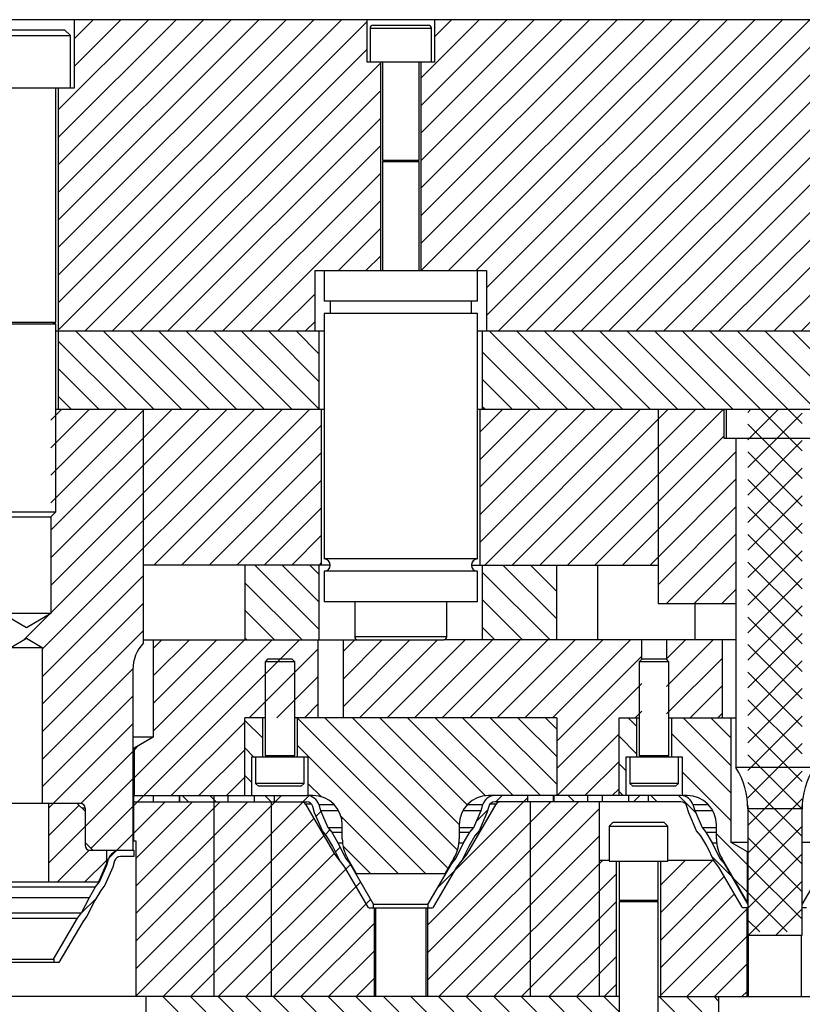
# Model space of a CAD drawing. Header units: inches. Extents: x 1772 to 2706, y -534 to -52.
# Tile 8 of 61: x 1878.43 to 1883.45, y -523.02 to -516.7. Entities that reach past the tile are written whole.
import ezdxf

# ---------------------------------------------------------------- set-up
doc = ezdxf.new("R2010")
doc.units = ezdxf.units.IN
doc.header["$LTSCALE"] = 0.5
doc.header["$MEASUREMENT"] = 0
doc.layers.add('SID-M-F', color=202, linetype='Continuous')
doc.layers.add('SID-M-S', color=105, linetype='Continuous')

msp = doc.modelspace()

# ---------------------------------------------------------------- hatches: boundary and pattern name
at = {"layer": 'SID-M-F'}
h = msp.add_hatch(dxfattribs=at)
h.set_pattern_fill('ANSI31', color=256, style=0)
h.set_pattern_definition([(45, (1911.26172, -563.36026), (-0.08838835, 0.08838835), [])])
h.paths.add_polyline_path([(1882.17014, -521.71628), (1882.17014, -521.67628), (1882.07841, -521.67628), (1882.07841, -521.71628)], flags=0)

# ---------------------------------------------------------------- linework, layer by layer
at = {"layer": 'SID-M-F', "linetype": 'Continuous'}
for p, q in [((1878.68141, -517.27494), (1879.26007, -516.69628)), ((1878.68141, -517.45172), (1879.43685, -516.69628)), ((1878.68141, -517.6285), (1879.61363, -516.69628)), ((1878.68141, -517.80527), (1879.7904, -516.69628)), ((1878.68141, -517.98205), (1879.96718, -516.69628)), ((1878.68141, -518.15883), (1880.14396, -516.69628)), ((1878.68141, -518.3356), (1880.32073, -516.69628)), ((1878.68141, -518.51238), (1880.49751, -516.69628)), ((1878.68141, -518.68916), (1880.66187, -516.70869)), ((1878.78291, -516.81989), (1878.90652, -516.69628)), ((1878.78291, -516.99667), (1879.0833, -516.69628)), ((1881.00636, -517.07131), (1881.38139, -516.69628)), ((1881.00636, -517.24809), (1881.55817, -516.69628)), ((1881.00636, -517.42487), (1881.73495, -516.69628)), ((1881.00636, -517.60164), (1881.91172, -516.69628)), ((1881.00636, -517.77842), (1882.0885, -516.69628)), ((1881.00636, -517.9552), (1882.26528, -516.69628)), ((1881.00636, -518.13197), (1882.44205, -516.69628)), ((1881.00844, -518.30667), (1882.61883, -516.69628)), ((1881.09494, -516.80595), (1881.20462, -516.69628)), ((1881.18521, -518.30667), (1882.79561, -516.69628)), ((1881.36199, -518.30667), (1882.97238, -516.69628)), ((1881.42841, -518.41703), (1883.14916, -516.69628)), ((1881.42841, -518.59381), (1883.32594, -516.69628)), ((1881.50271, -518.69628), (1883.50271, -516.69628)), ((1881.67949, -518.69628), (1883.67949, -516.69628)), ((1881.85627, -518.69628), (1883.85627, -516.69628)), ((1882.03304, -518.69628), (1884.03304, -516.69628)), ((1882.20982, -518.69628), (1884.20982, -516.69628)), ((1882.3866, -518.69628), (1884.3866, -516.69628)), ((1882.56337, -518.69628), (1884.56337, -516.69628)), ((1882.74015, -518.69628), (1884.74015, -516.69628)), ((1882.91693, -518.69628), (1884.91693, -516.69628)), ((1883.0937, -518.69628), (1885.0937, -516.69628)), ((1883.27048, -518.69628), (1885.27048, -516.69628)), ((1883.44726, -518.69628), (1885.37391, -516.76963)), ((1878.85106, -518.69628), (1880.66187, -516.88547)), ((1879.02784, -518.69628), (1880.75045, -516.97366)), ((1879.20462, -518.69628), (1880.75045, -517.15044)), ((1879.38139, -518.69628), (1880.75045, -517.32722)), ((1879.55817, -518.69628), (1880.75045, -517.50399)), ((1879.73495, -518.69628), (1880.75045, -517.68077)), ((1879.91172, -518.69628), (1880.75045, -517.85755)), ((1880.47811, -518.30667), (1880.75045, -518.03432)), ((1880.65488, -518.30667), (1880.75045, -518.2111)), ((1880.0885, -518.69628), (1880.32841, -518.45637)), ((1880.26528, -518.69628), (1880.32841, -518.63315)), ((1879.29534, -519.19628), (1878.79534, -518.69628)), ((1879.47211, -519.19628), (1878.97211, -518.69628)), ((1879.64889, -519.19628), (1879.14889, -518.69628)), ((1879.82567, -519.19628), (1879.32567, -518.69628)), ((1880.00244, -519.19628), (1879.50244, -518.69628)), ((1880.17922, -519.19628), (1879.67922, -518.69628)), ((1880.35591, -519.19619), (1879.856, -518.69628)), ((1880.35591, -519.01941), (1880.03277, -518.69628)), ((1880.35591, -518.84264), (1880.20955, -518.69628)), ((1881.94699, -519.19628), (1881.44699, -518.69628)), ((1882.12376, -519.19628), (1881.62376, -518.69628)), ((1882.30054, -519.19628), (1881.80054, -518.69628)), ((1882.47732, -519.19628), (1881.97732, -518.69628)), ((1882.65409, -519.19628), (1882.15409, -518.69628)), ((1882.83087, -519.19628), (1882.33087, -518.69628)), ((1883.00765, -519.19628), (1882.50765, -518.69628)), ((1883.45241, -519.46426), (1882.68442, -518.69628)), ((1883.45241, -519.28749), (1882.8612, -518.69628)), ((1883.53798, -519.19628), (1883.03798, -518.69628)), ((1883.71475, -519.19628), (1883.21475, -518.69628)), ((1883.89153, -519.19628), (1883.39153, -518.69628)), ((1879.11856, -519.19628), (1878.68141, -518.75913)), ((1881.77021, -519.19628), (1881.40091, -518.82698)), ((1878.94178, -519.19628), (1878.68141, -518.9359)), ((1881.59343, -519.19628), (1881.40091, -519.00375)), ((1878.76501, -519.19628), (1878.68141, -519.11268)), ((1878.57891, -520.7362), (1880.11883, -519.19628)), ((1878.63466, -519.26624), (1878.70462, -519.19628)), ((1878.63466, -519.44301), (1878.88139, -519.19628)), ((1878.63466, -519.61979), (1879.05817, -519.19628)), ((1878.63466, -519.79657), (1879.23495, -519.19628)), ((1878.63466, -519.97334), (1879.41172, -519.19628)), ((1878.63466, -520.15012), (1879.5885, -519.19628)), ((1878.63466, -520.3269), (1879.76528, -519.19628)), ((1878.63466, -520.50367), (1879.94205, -519.19628)), ((1879.29561, -520.19628), (1880.29561, -519.19628)), ((1881.38591, -519.34342), (1881.53304, -519.19628)), ((1881.38591, -519.52019), (1881.70982, -519.19628)), ((1881.38591, -519.69697), (1881.8866, -519.19628)), ((1881.38591, -519.87375), (1882.06337, -519.19628)), ((1881.38591, -520.05052), (1882.24015, -519.19628)), ((1881.41666, -519.19628), (1881.40091, -519.18053)), ((1881.41693, -520.19628), (1882.41693, -519.19628)), ((1881.5937, -520.19628), (1882.5937, -519.19628)), ((1881.77048, -520.19628), (1882.77048, -519.19628)), ((1881.94726, -520.19628), (1882.94726, -519.19628)), ((1883.10391, -519.21641), (1883.12403, -519.19628)), ((1883.10391, -519.39318), (1883.30081, -519.19628)), ((1883.10391, -519.56996), (1883.45291, -519.22096)), ((1879.47238, -520.19628), (1880.37091, -519.29775)), ((1883.45241, -519.64104), (1883.10441, -519.29304)), ((1882.12403, -520.19628), (1882.95341, -519.36691)), ((1883.10391, -519.74674), (1883.45291, -519.39774)), ((1879.64916, -520.19628), (1880.37091, -519.47453)), ((1882.52841, -519.96868), (1883.02841, -519.46868)), ((1883.45241, -519.81782), (1883.10441, -519.46982)), ((1883.10391, -519.92351), (1883.45291, -519.57451)), ((1879.82594, -520.19628), (1880.37091, -519.65131)), ((1882.52841, -520.14546), (1883.02841, -519.64546)), ((1883.45241, -519.99459), (1883.10441, -519.64659)), ((1883.10391, -520.10029), (1883.45291, -519.75129)), ((1880.00271, -520.19628), (1880.37091, -519.82809)), ((1882.52841, -520.32224), (1883.02841, -519.82224)), ((1883.45241, -520.17137), (1883.10441, -519.82337)), ((1883.10391, -520.27707), (1883.45291, -519.92807)), ((1882.30081, -520.19628), (1882.52841, -519.96868)), ((1882.58114, -520.44628), (1883.02841, -519.99901)), ((1883.45241, -520.34815), (1883.10441, -520.00015)), ((1880.17949, -520.19628), (1880.37091, -520.00486)), ((1883.10391, -520.45384), (1883.45291, -520.10484)), ((1880.35627, -520.19628), (1880.37091, -520.18164)), ((1882.47759, -520.19628), (1882.52841, -520.14546)), ((1882.75792, -520.44628), (1883.02841, -520.17579)), ((1883.45241, -520.52492), (1883.10441, -520.17692)), ((1880.35591, -520.6104), (1879.94178, -520.19628)), ((1880.35591, -520.43363), (1880.11856, -520.19628)), ((1880.35591, -520.25685), (1880.29534, -520.19628)), ((1881.836, -520.67628), (1881.40091, -520.24119)), ((1881.87841, -520.54191), (1881.53277, -520.19628)), ((1881.87841, -520.36514), (1881.70955, -520.19628)), ((1878.57891, -520.91298), (1879.22841, -520.26348)), ((1880.24501, -520.67628), (1879.87841, -520.30968)), ((1883.10391, -520.63062), (1883.45291, -520.28162)), ((1882.93469, -520.44628), (1883.02841, -520.35257)), ((1883.45241, -520.7017), (1883.10441, -520.3537)), ((1878.57891, -521.08975), (1879.22841, -520.44025)), ((1881.65922, -520.67628), (1881.40091, -520.41797)), ((1880.06823, -520.67628), (1879.87841, -520.48646)), ((1883.10391, -520.8074), (1883.45291, -520.4584)), ((1878.46346, -520.67487), (1878.62813, -520.5102)), ((1883.45241, -520.87848), (1883.10441, -520.53048)), ((1878.57891, -521.26653), (1879.22841, -520.61703)), ((1881.48244, -520.67628), (1881.40091, -520.59474)), ((1879.16441, -521.74169), (1880.22982, -520.67628)), ((1879.16791, -521.56142), (1880.05304, -520.67628)), ((1879.29091, -520.73131), (1879.34594, -520.67628)), ((1879.29091, -520.90809), (1879.52271, -520.67628)), ((1879.29091, -521.08486), (1879.69949, -520.67628)), ((1879.29091, -521.26164), (1879.87627, -520.67628)), ((1879.89145, -520.67628), (1879.87841, -520.66323)), ((1880.50791, -520.75175), (1880.58337, -520.67628)), ((1880.50791, -520.92852), (1880.76015, -520.67628)), ((1880.50791, -521.1053), (1880.93693, -520.67628)), ((1880.6137, -521.17628), (1881.1137, -520.67628)), ((1880.79048, -521.17628), (1881.29048, -520.67628)), ((1880.96726, -521.17628), (1881.46726, -520.67628)), ((1881.14403, -521.17628), (1881.64403, -520.67628)), ((1881.32081, -521.17628), (1881.82081, -520.67628)), ((1881.49759, -521.17628), (1881.99759, -520.67628)), ((1881.67436, -521.17628), (1882.17436, -520.67628)), ((1881.85114, -521.17628), (1882.35114, -520.67628)), ((1882.58291, -520.79807), (1882.70469, -520.67628)), ((1882.58291, -520.97484), (1882.88147, -520.67628)), ((1883.10391, -520.98417), (1883.45291, -520.63517)), ((1879.9066, -521.17628), (1880.34891, -520.73397)), ((1883.45241, -521.05525), (1883.10441, -520.70725)), ((1881.87841, -521.32579), (1882.42391, -520.78029)), ((1882.58291, -521.15162), (1882.94091, -520.79362)), ((1883.10391, -521.16095), (1883.45291, -520.81195)), ((1878.57891, -521.44331), (1879.1607, -520.86152)), ((1883.45241, -521.23203), (1883.10441, -520.88403)), ((1880.08337, -521.17628), (1880.34891, -520.91075)), ((1881.87841, -521.50257), (1882.42391, -520.95707)), ((1882.73502, -521.17628), (1882.94091, -520.9704)), ((1883.10391, -521.33773), (1883.45291, -520.98873)), ((1878.57891, -521.62009), (1879.16041, -521.03859)), ((1883.45241, -521.40881), (1883.10441, -521.06081)), ((1880.26015, -521.17628), (1880.34891, -521.08752)), ((1882.38147, -521.17628), (1882.42391, -521.13384)), ((1879.99291, -521.30806), (1879.87841, -521.19356)), ((1881.18162, -522.14323), (1880.21468, -521.17628)), ((1881.24188, -522.0267), (1880.39145, -521.17628)), ((1881.25355, -521.8616), (1880.56823, -521.17628)), ((1881.30445, -521.73572), (1880.74501, -521.17628)), ((1881.42276, -521.67726), (1880.92178, -521.17628)), ((1881.59856, -521.67628), (1881.09856, -521.17628)), ((1881.77534, -521.67628), (1881.27534, -521.17628)), ((1881.87841, -521.60257), (1881.45211, -521.17628)), ((1881.87841, -521.4258), (1881.62889, -521.17628)), ((1881.87841, -521.24902), (1881.80567, -521.17628)), ((1882.39291, -521.23319), (1882.336, -521.17628)), ((1882.99716, -521.48389), (1882.68955, -521.17628)), ((1882.99716, -521.30711), (1882.86633, -521.17628)), ((1882.9118, -521.17628), (1882.94091, -521.14717)), ((1883.10391, -521.5145), (1883.45291, -521.1655)), ((1878.61903, -521.75674), (1879.16041, -521.21536)), ((1879.4066, -521.67628), (1879.87841, -521.20447)), ((1883.45241, -521.58558), (1883.10441, -521.23758)), ((1881.88147, -521.67628), (1882.27841, -521.27934)), ((1882.39291, -521.40997), (1882.27841, -521.29547)), ((1882.99716, -521.66066), (1882.61391, -521.27741)), ((1879.16791, -521.38464), (1879.19712, -521.35543)), ((1879.58337, -521.67628), (1879.87841, -521.38125)), ((1879.93434, -521.42628), (1879.87841, -521.37034)), ((1881.0379, -522.17628), (1880.21391, -521.35229)), ((1883.10391, -521.69128), (1883.45291, -521.34228)), ((1878.82593, -521.72661), (1879.16041, -521.39214)), ((1883.45241, -521.76236), (1883.10441, -521.41436)), ((1882.05825, -521.67628), (1882.27841, -521.45612)), ((1882.32391, -521.51774), (1882.27841, -521.47224)), ((1878.61903, -522.11029), (1879.16041, -521.56892)), ((1879.76015, -521.67628), (1879.87841, -521.55802)), ((1879.92391, -521.59262), (1879.87841, -521.54712)), ((1882.99716, -521.83744), (1882.68291, -521.52319)), ((1883.10391, -521.86806), (1883.45291, -521.51906)), ((1880.36916, -521.68432), (1880.28291, -521.59806)), ((1882.23502, -521.67628), (1882.27841, -521.6329)), ((1883.45241, -521.93914), (1883.10441, -521.59114)), ((1879.17991, -522.61008), (1880.1137, -521.67628)), ((1879.51724, -521.71628), (1879.47724, -521.67628)), ((1879.67841, -521.70067), (1879.65401, -521.67628)), ((1879.69401, -521.71628), (1879.67841, -521.70067)), ((1880.04757, -521.71628), (1880.00757, -521.67628)), ((1880.25048, -521.71628), (1880.28924, -521.67751)), ((1881.11729, -522.26369), (1881.69091, -521.69007)), ((1881.48792, -521.71628), (1881.52792, -521.67628)), ((1881.99211, -521.71628), (1881.95211, -521.67628)), ((1882.30567, -521.67628), (1882.27841, -521.64902)), ((1882.3718, -521.71628), (1882.4118, -521.67628)), ((1882.52244, -521.71628), (1882.48244, -521.67628)), ((1882.76981, -521.78687), (1882.65922, -521.67628)), ((1883.10391, -522.04483), (1883.45291, -521.69583)), ((1878.61903, -521.93351), (1878.81484, -521.73771)), ((1878.89161, -522.01448), (1879.16041, -521.74569)), ((1879.16441, -521.91847), (1879.3666, -521.71628)), ((1879.17991, -522.07975), (1879.54337, -521.71628)), ((1879.17991, -522.25652), (1879.72015, -521.71628)), ((1879.17991, -522.4333), (1879.89693, -521.71628)), ((1879.17991, -522.78685), (1880.2493, -521.71746)), ((1881.04991, -522.50784), (1881.84147, -521.71628)), ((1881.04991, -522.68462), (1882.01825, -521.71628)), ((1881.04991, -522.8614), (1882.15341, -521.7579)), ((1881.3636, -521.84059), (1881.43622, -521.76798)), ((1883.45241, -522.11591), (1883.10441, -521.76791)), ((1879.17991, -522.96363), (1880.32053, -521.82301)), ((1880.33543, -521.80811), (1880.36582, -521.77772)), ((1880.86112, -522.17628), (1880.49537, -521.81053)), ((1880.39535, -521.92496), (1880.42378, -521.89653)), ((1883.10391, -522.22161), (1883.45291, -521.87261)), ((1879.0566, -522.02628), (1879.16041, -521.92247)), ((1879.35403, -522.96628), (1880.38556, -521.93475)), ((1881.1218, -522.96628), (1882.15341, -521.93467)), ((1883.10241, -522.11947), (1882.90341, -521.92047)), ((1883.45241, -522.29269), (1883.10441, -521.94469)), ((1880.45969, -522.0374), (1880.4895, -522.00759)), ((1880.68434, -522.17628), (1880.50813, -522.00006)), ((1878.67598, -522.23012), (1878.88024, -522.02586)), ((1879.00774, -522.07513), (1879.04995, -522.03292)), ((1879.53081, -522.96628), (1880.4506, -522.04649)), ((1882.99728, -522.19112), (1882.87587, -522.0697)), ((1883.10391, -522.39839), (1883.45291, -522.04939)), ((1878.85276, -522.23012), (1878.99333, -522.08955)), ((1879.70759, -522.96628), (1880.55514, -522.11873)), ((1881.29858, -522.96628), (1882.17358, -522.09128)), ((1882.54391, -522.25128), (1882.70391, -522.09128)), ((1882.54391, -522.42806), (1882.88068, -522.09128)), ((1883.45241, -522.46947), (1883.10441, -522.12147)), ((1881.47535, -522.96628), (1882.26291, -522.17873)), ((1882.54391, -522.60483), (1882.95343, -522.1953)), ((1883.10241, -522.29624), (1883.01113, -522.20496)), ((1879.88436, -522.96628), (1880.62018, -522.23046)), ((1883.10779, -522.57128), (1883.45291, -522.22616)), ((1878.83246, -522.42719), (1878.92428, -522.33538)), ((1882.54391, -522.78161), (1883.01848, -522.30704)), ((1883.35744, -522.55128), (1883.10441, -522.29824)), ((1880.06114, -522.96628), (1880.68523, -522.34219)), ((1881.65213, -522.96628), (1882.26291, -522.3555)), ((1882.54391, -522.95839), (1883.10041, -522.40189)), ((1883.28457, -522.57128), (1883.45291, -522.40294)), ((1880.23792, -522.96628), (1880.70691, -522.49729)), ((1883.18067, -522.55128), (1883.10441, -522.47502)), ((1881.82891, -522.96628), (1882.26291, -522.53228)), ((1882.71279, -522.96628), (1883.10041, -522.57866)), ((1880.41469, -522.96628), (1880.70691, -522.67407)), ((1882.00568, -522.96628), (1882.26291, -522.70906)), ((1882.88957, -522.96628), (1883.10041, -522.75544)), ((1880.59147, -522.96628), (1880.70691, -522.85084)), ((1882.18246, -522.96628), (1882.26291, -522.88583)), ((1879.85302, -523.46628), (1879.35302, -522.96628)), ((1880.0298, -523.46628), (1879.5298, -522.96628)), ((1880.20658, -523.46628), (1879.70658, -522.96628)), ((1880.38335, -523.46628), (1879.88335, -522.96628)), ((1880.56013, -523.46628), (1880.06013, -522.96628)), ((1880.73691, -523.46628), (1880.23691, -522.96628)), ((1880.91368, -523.46628), (1880.41368, -522.96628)), ((1881.09046, -523.46628), (1880.59046, -522.96628)), ((1881.26724, -523.46628), (1880.76724, -522.96628)), ((1881.44401, -523.46628), (1880.94401, -522.96628)), ((1881.62079, -523.46628), (1881.12079, -522.96628)), ((1881.79757, -523.46628), (1881.29757, -522.96628)), ((1881.97434, -523.46628), (1881.47434, -522.96628)), ((1882.15112, -523.46628), (1881.65112, -522.96628)), ((1882.30291, -523.44129), (1881.8279, -522.96628)), ((1882.30291, -523.26451), (1882.00468, -522.96628)), ((1882.30291, -523.08773), (1882.18145, -522.96628)), ((1882.91903, -523.3503), (1882.53501, -522.96628)), ((1882.91903, -523.17353), (1882.71178, -522.96628)), ((1882.91903, -522.99675), (1882.88856, -522.96628)), ((1883.06634, -522.96628), (1883.10041, -522.93222))]:
    msp.add_line(p, q, dxfattribs=at)
at = {"layer": 'SID-M-S'}
for p, q in [((1919.12841, -516.69628), (1873.62841, -516.69628)), ((1878.78291, -516.69628), (1878.78291, -517.13628)), ((1880.66187, -516.96809), (1880.66187, -516.69628)), ((1881.09494, -516.69628), (1881.09494, -516.96809)), ((1878.23466, -516.76128), (1878.72216, -516.76128)), ((1878.75966, -516.79878), (1878.72216, -516.76128)), ((1880.68156, -516.75155), (1880.68156, -516.96809)), ((1880.68156, -516.75155), (1881.07526, -516.75155)), ((1880.70124, -516.73187), (1881.05557, -516.73187)), ((1881.07526, -516.96809), (1881.07526, -516.75155)), ((1878.19716, -516.79878), (1878.75966, -516.79878)), ((1878.75966, -517.13628), (1878.75966, -516.79878)), ((1881.09494, -516.96809), (1880.66187, -516.96809)), ((1880.75045, -518.30667), (1880.75045, -516.96809)), ((1880.7603, -516.96809), (1880.7603, -517.5984)), ((1880.99652, -517.5984), (1880.99652, -516.96809)), ((1881.00636, -516.96809), (1881.00636, -518.30667)), ((1878.78291, -517.13628), (1878.17391, -517.13628)), ((1878.66591, -518.63667), (1878.66591, -517.13628)), ((1878.68141, -517.13628), (1878.68141, -519.19628)), ((1880.7603, -517.5984), (1880.99652, -517.5984)), ((1880.77579, -517.59993), (1880.7603, -517.60557)), ((1880.7603, -517.60557), (1880.7603, -518.30667)), ((1880.7603, -517.60557), (1880.99652, -517.60557)), ((1880.77579, -517.59993), (1880.98103, -517.59993)), ((1880.99652, -517.60557), (1880.98103, -517.59993)), ((1880.99652, -518.30667), (1880.99652, -517.60557)), ((1880.32841, -518.30667), (1881.42841, -518.30667)), ((1880.32841, -518.69628), (1880.32841, -518.30667)), ((1880.38628, -518.30667), (1880.38628, -518.50352)), ((1881.37053, -518.50352), (1881.37053, -518.30667)), ((1881.42841, -518.30667), (1881.42841, -518.69628)), ((1881.37053, -518.50352), (1880.38628, -518.50352)), ((1880.42565, -518.50352), (1880.42565, -518.58226)), ((1881.33116, -518.58226), (1881.33116, -518.50352)), ((1880.38628, -518.58226), (1880.38628, -520.15707)), ((1881.37053, -518.58226), (1880.38628, -518.58226)), ((1881.37053, -520.15707), (1881.37053, -518.58226)), ((1878.29091, -518.63667), (1878.66591, -518.63667)), ((1878.29091, -518.64805), (1878.66591, -518.64805)), ((1878.31796, -518.6382), (1878.63885, -518.6382)), ((1878.66591, -518.64805), (1878.63885, -518.6382)), ((1878.66591, -519.85503), (1878.66591, -518.64805)), ((1880.38628, -518.69628), (1878.66591, -518.69628)), ((1880.35591, -519.19628), (1880.35591, -518.69628)), ((1885.49091, -518.69628), (1881.37053, -518.69628)), ((1881.40091, -518.69628), (1881.40091, -519.19628)), ((1878.66591, -519.19628), (1880.38628, -519.19628)), ((1879.22841, -520.69628), (1879.22841, -519.19628)), ((1880.37091, -520.19628), (1880.37091, -519.19628)), ((1881.37053, -519.19628), (1884.45341, -519.19628)), ((1881.38591, -519.19628), (1881.38591, -520.19628)), ((1882.52841, -519.19628), (1882.52841, -520.44628)), ((1882.95341, -519.38428), (1882.95341, -519.19628)), ((1882.96591, -519.19628), (1882.96591, -519.38428)), ((1883.60341, -519.38428), (1882.95341, -519.38428)), ((1883.02841, -519.38428), (1883.02841, -521.49628)), ((1878.29091, -519.85503), (1878.66591, -519.85503)), ((1878.63466, -519.88628), (1878.66591, -519.85503)), ((1878.32216, -519.88628), (1878.63466, -519.88628)), ((1878.63466, -519.88628), (1878.63466, -520.50628)), ((1881.37053, -520.15707), (1880.38628, -520.15707)), ((1880.42565, -520.19628), (1879.22841, -520.19628)), ((1879.87841, -520.19628), (1879.87841, -520.67628)), ((1880.35591, -520.67628), (1880.35591, -520.19628)), ((1880.38628, -520.23581), (1880.38628, -520.43266)), ((1881.37053, -520.23581), (1880.38628, -520.23581)), ((1881.33116, -520.19628), (1882.52841, -520.19628)), ((1881.37053, -520.43266), (1881.37053, -520.23581)), ((1881.40091, -520.19628), (1881.40091, -520.67628)), ((1881.87841, -520.67628), (1881.87841, -520.19628)), ((1882.14091, -520.19628), (1882.14091, -520.67628)), ((1881.37053, -520.43266), (1880.38628, -520.43266)), ((1880.58313, -520.43266), (1880.58313, -520.65659)), ((1881.17368, -520.65659), (1881.17368, -520.43266)), ((1878.47841, -520.60016), (1878.32216, -520.50628)), ((1878.63466, -520.50628), (1878.32216, -520.50628)), ((1878.63466, -520.50628), (1878.47841, -520.60016)), ((1883.02841, -520.44628), (1882.52841, -520.44628)), ((1882.76591, -520.67628), (1882.76591, -520.44628)), ((1878.37791, -520.72628), (1878.47841, -520.66589)), ((1878.47841, -520.66589), (1878.57891, -520.72628)), ((1879.22841, -520.67628), (1881.154, -520.67628)), ((1879.29091, -520.67628), (1879.29091, -521.30128)), ((1880.34891, -521.17628), (1880.34891, -520.67628)), ((1880.50791, -520.67628), (1880.50791, -521.17628)), ((1881.17368, -520.65659), (1880.58313, -520.65659)), ((1883.02841, -520.67628), (1881.154, -520.67628)), ((1882.42391, -520.80128), (1882.42391, -520.67628)), ((1882.58291, -520.67628), (1882.58291, -520.80128)), ((1882.94091, -521.17628), (1882.94091, -520.67628)), ((1878.37791, -520.72628), (1878.57891, -520.72628)), ((1878.57891, -520.72628), (1878.57891, -521.72628)), ((1880.02391, -520.80128), (1880.00841, -520.81678)), ((1880.00841, -520.81678), (1880.00841, -521.42024)), ((1880.19841, -520.81678), (1880.00841, -520.81678)), ((1880.18291, -520.80128), (1880.02391, -520.80128)), ((1880.19841, -520.81678), (1880.18291, -520.80128)), ((1880.19841, -521.42024), (1880.19841, -520.81678)), ((1882.42391, -520.80128), (1882.40841, -520.81678)), ((1882.40841, -520.81678), (1882.40841, -521.42024)), ((1882.59841, -520.81678), (1882.40841, -520.81678)), ((1882.58291, -520.80128), (1882.42391, -520.80128)), ((1882.59841, -520.81678), (1882.58291, -520.80128)), ((1882.59841, -521.42024), (1882.59841, -520.81678)), ((1879.16041, -520.86767), (1879.16041, -522.02628)), ((1879.87841, -521.67628), (1879.87841, -521.17628)), ((1880.00841, -521.17628), (1879.87841, -521.17628)), ((1879.99291, -521.42628), (1879.99291, -521.17628)), ((1881.87841, -521.17628), (1880.19841, -521.17628)), ((1880.21391, -521.17628), (1880.21391, -521.42628)), ((1881.87841, -521.17628), (1881.87841, -521.67628)), ((1882.27841, -521.17628), (1882.40841, -521.17628)), ((1882.27841, -521.67628), (1882.27841, -521.17628)), ((1882.39291, -521.42628), (1882.39291, -521.17628)), ((1882.59841, -521.17628), (1883.02841, -521.17628)), ((1882.61391, -521.17628), (1882.61391, -521.42628)), ((1882.99716, -521.97628), (1882.99716, -521.17628)), ((1879.29091, -521.30128), (1879.16041, -521.30128)), ((1879.29091, -521.30128), (1879.16791, -521.37229)), ((1879.16791, -521.37229), (1879.16041, -521.37229)), ((1879.16791, -521.37229), (1879.16791, -521.67628)), ((1879.92391, -521.42628), (1880.28291, -521.42628)), ((1879.92391, -521.67628), (1879.92391, -521.42628)), ((1879.94741, -521.42628), (1879.94741, -521.59728)), ((1880.00841, -521.42024), (1880.01971, -521.42436)), ((1880.19841, -521.42024), (1880.00841, -521.42024)), ((1880.00841, -521.42588), (1880.00841, -521.42628)), ((1880.19841, -521.42588), (1880.00841, -521.42588)), ((1880.1871, -521.42436), (1880.01971, -521.42436)), ((1880.1871, -521.42436), (1880.19841, -521.42024)), ((1880.19841, -521.42628), (1880.19841, -521.42588)), ((1880.25941, -521.59728), (1880.25941, -521.42628)), ((1880.28291, -521.42628), (1880.28291, -521.67628)), ((1882.32391, -521.67628), (1882.32391, -521.42628)), ((1882.32391, -521.42628), (1882.68291, -521.42628)), ((1882.34741, -521.42628), (1882.34741, -521.59728)), ((1882.40841, -521.42024), (1882.41971, -521.42436)), ((1882.59841, -521.42024), (1882.40841, -521.42024)), ((1882.40841, -521.42588), (1882.40841, -521.42628)), ((1882.59841, -521.42588), (1882.40841, -521.42588)), ((1882.5871, -521.42436), (1882.41971, -521.42436)), ((1882.5871, -521.42436), (1882.59841, -521.42024)), ((1882.59841, -521.42628), (1882.59841, -521.42588)), ((1882.65941, -521.59728), (1882.65941, -521.42628)), ((1882.68291, -521.42628), (1882.68291, -521.67628)), ((1883.52841, -521.49628), (1883.02841, -521.49628)), ((1879.94741, -521.59728), (1879.96641, -521.61628)), ((1880.25941, -521.59728), (1879.94741, -521.59728)), ((1880.24041, -521.61628), (1879.96641, -521.61628)), ((1880.24041, -521.61628), (1880.25941, -521.59728)), ((1882.34741, -521.59728), (1882.36641, -521.61628)), ((1882.65941, -521.59728), (1882.34741, -521.59728)), ((1882.64041, -521.61628), (1882.36641, -521.61628)), ((1882.64041, -521.61628), (1882.65941, -521.59728)), ((1879.16041, -521.67628), (1880.2756, -521.67628)), ((1879.16591, -521.71628), (1879.16591, -521.67628)), ((1879.29091, -521.67628), (1879.29091, -521.71628)), ((1879.45658, -521.67628), (1879.45658, -521.71628)), ((1879.46167, -521.71628), (1879.46167, -521.67628)), ((1879.67841, -521.67628), (1879.67841, -522.96628)), ((1879.77014, -521.67628), (1879.77014, -521.71628)), ((1879.94093, -521.71628), (1879.94093, -521.67628)), ((1880.06591, -521.67628), (1880.06591, -521.71628)), ((1880.31541, -521.67628), (1880.28291, -521.67628)), ((1882.6756, -521.67628), (1881.44141, -521.67628)), ((1881.69091, -521.67628), (1881.69091, -521.71628)), ((1881.85658, -521.67628), (1881.85658, -521.71628)), ((1881.86167, -521.71628), (1881.86167, -521.67628)), ((1882.07841, -521.71628), (1882.07841, -521.67628)), ((1882.17014, -521.67628), (1882.17014, -521.71628)), ((1882.34093, -521.71628), (1882.34093, -521.67628)), ((1882.46591, -521.67628), (1882.46591, -521.71628)), ((1882.71541, -521.67628), (1882.68291, -521.67628)), ((1878.82341, -521.72628), (1878.13341, -521.72628)), ((1878.61903, -521.72628), (1878.61903, -522.23012)), ((1878.80341, -521.72628), (1878.85341, -521.77628)), ((1878.85341, -521.75628), (1878.83341, -521.75628)), ((1878.85341, -521.75628), (1878.85341, -521.99628)), ((1879.16041, -521.71628), (1880.2756, -521.71628)), ((1879.16441, -521.71628), (1879.16441, -521.96628)), ((1880.04841, -522.96628), (1880.04841, -521.71628)), ((1880.26708, -521.73119), (1880.4545, -522.0532)), ((1880.30675, -521.73119), (1880.26708, -521.73119)), ((1880.32577, -521.78595), (1880.31403, -521.7452)), ((1880.35247, -521.73412), (1880.36349, -521.77236)), ((1880.35247, -521.73412), (1880.45107, -521.73412)), ((1881.30232, -522.0532), (1881.48973, -521.73119)), ((1881.30575, -521.73412), (1881.40435, -521.73412)), ((1881.39333, -521.77236), (1881.40435, -521.73412)), ((1881.44278, -521.7452), (1881.43104, -521.78595)), ((1881.48973, -521.73119), (1881.45007, -521.73119)), ((1882.6756, -521.71628), (1881.48122, -521.71628)), ((1881.70841, -521.71628), (1881.70841, -522.96628)), ((1882.15341, -522.96628), (1882.15341, -521.71628)), ((1882.72577, -521.78595), (1882.71403, -521.7452)), ((1882.75247, -521.73412), (1882.76349, -521.77236)), ((1882.75247, -521.73412), (1882.85107, -521.73412)), ((1883.10391, -521.73892), (1883.10391, -522.57128)), ((1883.10441, -521.76128), (1883.10441, -522.57128)), ((1883.45241, -521.76128), (1883.10441, -521.76128)), ((1883.45241, -522.57128), (1883.45241, -521.76128)), ((1883.45291, -522.57128), (1883.45291, -521.73892)), ((1880.37595, -521.90112), (1880.32577, -521.78595)), ((1880.36349, -521.77236), (1880.41043, -521.88012)), ((1880.36349, -521.77236), (1880.4794, -521.77236)), ((1881.27741, -521.77236), (1881.39333, -521.77236)), ((1881.34638, -521.88012), (1881.39333, -521.77236)), ((1881.43104, -521.78595), (1881.38087, -521.90112)), ((1882.77595, -521.90112), (1882.72577, -521.78595)), ((1882.76349, -521.77236), (1882.81043, -521.88012)), ((1882.76349, -521.77236), (1882.8794, -521.77236)), ((1880.41043, -521.88012), (1880.43569, -521.91117)), ((1880.41043, -521.88012), (1880.50341, -521.88012)), ((1880.50341, -521.95245), (1880.50341, -521.86428)), ((1881.25341, -521.86428), (1881.25341, -521.95245)), ((1881.25341, -521.88012), (1881.34638, -521.88012)), ((1881.32112, -521.91117), (1881.34638, -521.88012)), ((1882.24091, -521.84628), (1882.21591, -521.87128)), ((1882.21591, -521.87128), (1882.21591, -522.09628)), ((1882.21591, -521.87128), (1882.59091, -521.87128)), ((1882.24091, -521.84628), (1882.56591, -521.84628)), ((1882.59091, -521.87128), (1882.56591, -521.84628)), ((1882.59091, -522.09628), (1882.59091, -521.87128)), ((1882.81043, -521.88012), (1882.83569, -521.91117)), ((1882.81043, -521.88012), (1882.90341, -521.88012)), ((1882.90341, -521.95245), (1882.90341, -521.86428)), ((1880.40268, -521.93398), (1880.37595, -521.90112)), ((1880.44053, -521.99913), (1880.40268, -521.93398)), ((1880.43569, -521.91117), (1880.47574, -521.98012)), ((1880.43569, -521.91117), (1880.50341, -521.91117)), ((1881.25341, -521.91117), (1881.32112, -521.91117)), ((1881.28107, -521.98012), (1881.32112, -521.91117)), ((1881.35413, -521.93398), (1881.31628, -521.99913)), ((1881.38087, -521.90112), (1881.35413, -521.93398)), ((1882.80268, -521.93398), (1882.77595, -521.90112)), ((1882.84053, -521.99913), (1882.80268, -521.93398)), ((1882.83569, -521.91117), (1882.87574, -521.98012)), ((1882.83569, -521.91117), (1882.90341, -521.91117)), ((1878.90341, -522.02628), (1878.85341, -521.97628)), ((1879.16041, -521.96628), (1879.17991, -521.96628)), ((1879.17991, -521.96628), (1879.17991, -522.96628)), ((1880.49111, -522.10015), (1880.44053, -521.99913)), ((1880.47574, -521.98012), (1880.5251, -522.07869)), ((1880.47574, -521.98012), (1880.50494, -521.98012)), ((1881.23171, -522.07869), (1881.28107, -521.98012)), ((1881.25187, -521.98012), (1881.28107, -521.98012)), ((1881.31628, -521.99913), (1881.2657, -522.10015)), ((1882.89111, -522.10015), (1882.84053, -521.99913)), ((1882.87574, -521.98012), (1882.9251, -522.07869)), ((1882.87574, -521.98012), (1882.90494, -521.98012)), ((1883.10241, -522.03704), (1882.99716, -521.97628)), ((1883.10441, -521.97628), (1882.99716, -521.97628)), ((1883.55966, -521.97628), (1883.45241, -521.97628)), ((1878.88341, -522.02628), (1879.16591, -522.02628)), ((1878.99333, -522.10567), (1878.99333, -522.02628)), ((1878.99333, -522.12236), (1879.00435, -522.08412)), ((1878.99333, -522.08412), (1879.00435, -522.08412)), ((1879.16591, -522.06628), (1879.08122, -522.06628)), ((1879.16591, -522.02628), (1879.16591, -522.06628)), ((1880.4545, -522.0532), (1880.51844, -522.1352)), ((1880.4545, -522.0532), (1880.4676, -522.0532)), ((1880.5251, -522.07869), (1880.55165, -522.11274)), ((1880.5251, -522.07869), (1880.53762, -522.07869)), ((1880.59298, -522.17379), (1880.53735, -522.07823)), ((1881.21946, -522.07823), (1881.16383, -522.17379)), ((1881.20516, -522.11274), (1881.23171, -522.07869)), ((1881.2192, -522.07869), (1881.23171, -522.07869)), ((1881.23837, -522.1352), (1881.30232, -522.0532)), ((1881.28921, -522.0532), (1881.30232, -522.0532)), ((1882.9251, -522.07869), (1882.95165, -522.11274)), ((1882.9251, -522.07869), (1882.93762, -522.07869)), ((1883.10241, -522.36176), (1882.93735, -522.07823)), ((1883.10241, -522.36176), (1883.10241, -522.03704)), ((1883.10391, -522.03704), (1883.10241, -522.03704)), ((1883.45441, -522.03704), (1883.45291, -522.03704)), ((1878.94616, -522.21811), (1878.99166, -522.11366)), ((1878.94638, -522.23012), (1878.99333, -522.12236)), ((1879.03104, -522.13595), (1878.98087, -522.25112)), ((1878.98787, -522.12236), (1878.99333, -522.12236)), ((1879.04278, -522.0952), (1879.03104, -522.13595)), ((1880.51844, -522.1352), (1880.66754, -522.39131)), ((1880.55165, -522.11274), (1880.70441, -522.37514)), ((1880.55165, -522.11274), (1880.55744, -522.11274)), ((1881.05241, -522.37514), (1881.20516, -522.11274)), ((1881.08928, -522.39131), (1881.23837, -522.1352)), ((1881.19938, -522.11274), (1881.20516, -522.11274)), ((1882.15341, -522.09128), (1882.21591, -522.09128)), ((1882.21591, -522.09628), (1882.59091, -522.09628)), ((1882.26291, -522.96628), (1882.26291, -522.09628)), ((1882.27841, -522.09628), (1882.27841, -522.34667)), ((1882.52841, -522.34667), (1882.52841, -522.09628)), ((1882.54391, -522.09628), (1882.54391, -522.96628)), ((1882.59091, -522.09128), (1882.88667, -522.09128)), ((1882.91844, -522.1352), (1882.88419, -522.09128)), ((1883.06754, -522.39131), (1882.91844, -522.1352)), ((1882.95165, -522.11274), (1883.10441, -522.37514)), ((1882.95165, -522.11274), (1882.95744, -522.11274)), ((1883.45241, -522.37514), (1883.60516, -522.11274)), ((1880.5973, -522.17628), (1881.15951, -522.17628)), ((1878.01043, -522.23012), (1878.94638, -522.23012)), ((1878.03569, -522.26117), (1878.92112, -522.26117)), ((1878.88107, -522.33012), (1878.92112, -522.26117)), ((1878.92112, -522.26117), (1878.94638, -522.23012)), ((1878.98087, -522.25112), (1878.95413, -522.28398)), ((1878.07574, -522.33012), (1878.88107, -522.33012)), ((1878.83171, -522.42869), (1878.88107, -522.33012)), ((1878.95413, -522.28398), (1878.91628, -522.34913)), ((1878.91628, -522.34913), (1878.8657, -522.45015)), ((1880.67618, -522.39628), (1881.08063, -522.39628)), ((1880.70441, -522.39628), (1880.70441, -522.37514)), ((1881.05241, -522.37514), (1880.70441, -522.37514)), ((1880.70691, -522.39628), (1880.70691, -522.96628)), ((1880.71691, -522.39628), (1880.71691, -522.96628)), ((1881.03991, -522.39628), (1881.03991, -522.96628)), ((1881.04991, -522.39628), (1881.04991, -522.96628)), ((1881.05241, -522.37514), (1881.05241, -522.39628)), ((1882.27841, -522.34667), (1882.52841, -522.34667)), ((1882.29871, -522.3482), (1882.27841, -522.35559)), ((1882.27841, -522.35559), (1882.27841, -523.32178)), ((1882.27841, -522.35559), (1882.52841, -522.35559)), ((1882.29871, -522.3482), (1882.5081, -522.3482)), ((1882.52841, -522.35559), (1882.5081, -522.3482)), ((1882.52841, -523.32178), (1882.52841, -522.35559)), ((1883.10441, -522.39628), (1883.07618, -522.39628)), ((1883.10041, -522.96628), (1883.10041, -522.39628)), ((1883.10186, -522.96628), (1883.10186, -522.39628)), ((1883.10191, -522.96628), (1883.10191, -522.39628)), ((1883.10241, -522.36176), (1883.10391, -522.36176)), ((1883.48063, -522.39628), (1883.45241, -522.39628)), ((1883.45291, -522.36176), (1883.45441, -522.36176)), ((1878.1251, -522.42869), (1878.83171, -522.42869)), ((1878.15165, -522.46274), (1878.80516, -522.46274)), ((1878.65174, -522.72628), (1878.80516, -522.46274)), ((1878.80516, -522.46274), (1878.83171, -522.42869)), ((1878.8657, -522.45015), (1878.83837, -522.4852)), ((1878.83837, -522.4852), (1878.68638, -522.74628)), ((1883.10391, -522.57128), (1883.45291, -522.57128)), ((1883.10868, -522.96628), (1883.10868, -522.57128)), ((1883.44813, -522.96628), (1883.44813, -522.57128)), ((1878.68638, -522.74628), (1878.27043, -522.74628)), ((1878.30441, -522.72628), (1878.65241, -522.72628)), ((1878.65241, -522.72628), (1878.65241, -522.74628)), ((1882.27841, -522.96628), (1875.52841, -522.96628)), ((1879.24403, -522.96628), (1879.24403, -523.46628)), ((1882.52841, -522.96628), (1889.25341, -522.96628)), ((1882.91903, -523.46628), (1882.91903, -522.96628))]:
    msp.add_line(p, q, dxfattribs=at)
for centre, radius, start, end in [((1880.70124, -516.75155), 0.01969, 90, 180), ((1881.05557, -516.75155), 0.01969, 0, 90), ((1880.77552, -517.59919), 0.000787, 290, 90), ((1880.9813, -517.59919), 0.000787, 90, 250), ((1878.63912, -518.63746), 0.000787, 90, 250), ((1880.38628, -520.19644), 0.03937, 270, 90), ((1881.37053, -520.19644), 0.03937, 90, 270), ((1880.60282, -520.65659), 0.01969, 180, 270), ((1881.154, -520.65659), 0.01969, 270, 0), ((1879.41041, -520.86767), 0.25, 136.718988, 180), ((1880.01944, -521.4251), 0.000787, 270, 70), ((1880.18737, -521.4251), 0.000787, 110, 270), ((1882.41944, -521.4251), 0.000787, 270, 70), ((1882.58737, -521.4251), 0.000787, 110, 270), ((1882.60441, -521.76128), 0.5, 0, 32.0052), ((1883.95241, -521.76128), 0.5, 147.9948, 180), ((1880.2756, -521.75628), 0.08, 16.078849, 90), ((1880.31541, -521.86428), 0.188, 0, 90), ((1881.44141, -521.86428), 0.188, 90, 180), ((1881.48122, -521.75628), 0.08, 90, 163.921151), ((1882.6756, -521.75628), 0.08, 16.078849, 90), ((1882.71541, -521.86428), 0.188, 0, 90), ((1878.82341, -521.75628), 0.03, 0, 90), ((1880.24116, -521.74628), 0.03, 30.2, 90), ((1880.2756, -521.75628), 0.04, 16.078849, 90), ((1881.48122, -521.75628), 0.04, 90, 163.921151), ((1881.51566, -521.74628), 0.03, 90, 149.8), ((1882.6756, -521.75628), 0.04, 16.078849, 90), ((1880.75341, -521.95245), 0.25, 180, 210.205519), ((1881.00341, -521.95245), 0.25, 329.794481, 0), ((1883.15341, -521.95245), 0.25, 180, 210.205519), ((1878.88341, -521.99628), 0.03, 180, 270), ((1879.08122, -522.10628), 0.08, 90, 163.921151), ((1879.08122, -522.10628), 0.04, 90, 163.921151), ((1878.97333, -522.10567), 0.02, 336.461267, 0), ((1880.5973, -522.17128), 0.005, 210.205519, 270), ((1881.15951, -522.17128), 0.005, 270, 329.794481), ((1878.92783, -522.21012), 0.02, 270, 336.461267), ((1880.67618, -522.38628), 0.01, 210.205519, 270), ((1881.08063, -522.38628), 0.01, 270, 329.794481), ((1882.29844, -522.34746), 0.000787, 290, 90), ((1882.50837, -522.34746), 0.000787, 90, 250), ((1883.07618, -522.38628), 0.01, 210.205519, 270)]:
    msp.add_arc(centre, radius, start, end, dxfattribs=at)

doc.saveas('drawing.dxf')
